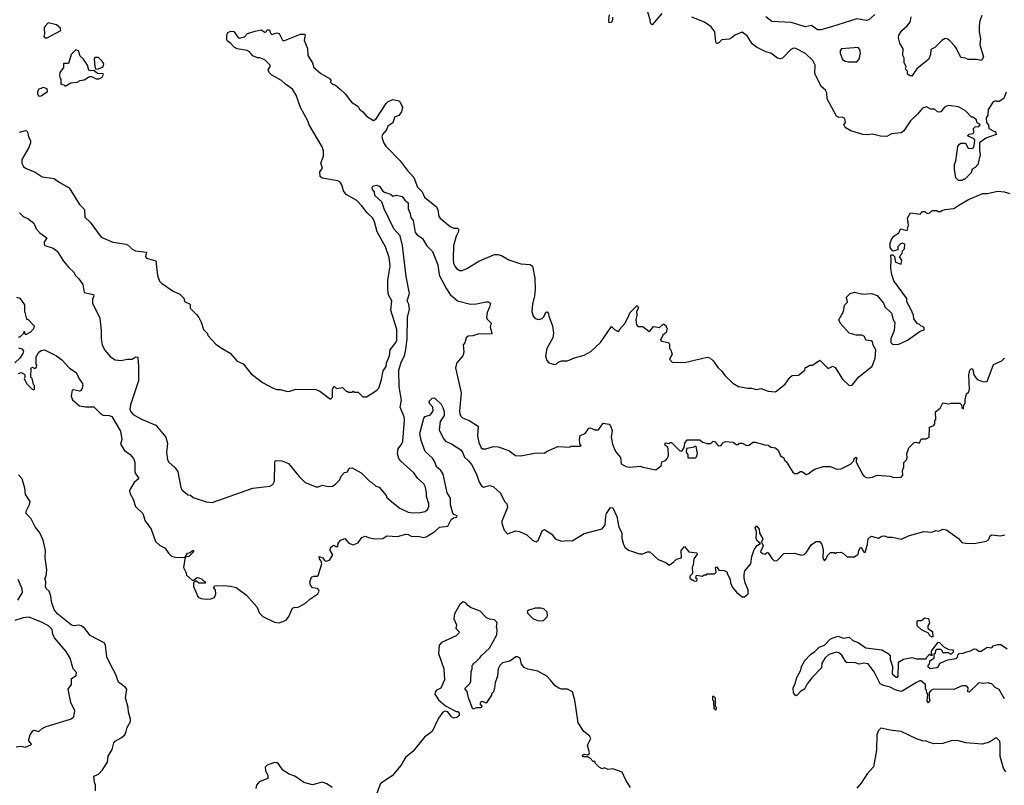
# Model space of a CAD drawing. Extents: x 2239805 to 2396427, y 665731 to 772158.
# Tile 32 of 256: x 2290466 to 2298698, y 683802 to 690206. Entities that reach past the tile are written whole.
import ezdxf

# ---------------------------------------------------------------- set-up
doc = ezdxf.new("R2010")
doc.units = 0

msp = doc.modelspace()

# ---------------------------------------------------------------- linework, layer by layer
at = {"layer": '0CON05XD'}
for points in [[(2295835, 690256.7), (2295755, 690163.8), (2295745, 690167.5), (2295739.5, 690179.5), (2295737.5, 690205), (2295705.7, 690305)], [(2295423, 690227), (2295423.3, 690205), (2295415, 690182.5), (2295395, 690180), (2295391.2, 690205), (2295397.5, 690245)], [(2298715, 689600), (2298693, 689547), (2298655, 689520), (2298635, 689520), (2298625, 689527.5), (2298605, 689517.5), (2298562.5, 689455), (2298561.7, 689408.3), (2298547.5, 689385), (2298550, 689345), (2298567, 689327), (2298570, 689295), (2298615, 689270), (2298625, 689270), (2298630, 689245), (2298545, 689213.3), (2298490, 689175), (2298490, 689115), (2298497, 689077), (2298477.5, 688995), (2298455, 688970), (2298430, 688955), (2298420, 688925), (2298365, 688870), (2298355, 688870), (2298345, 688860), (2298315, 688860), (2298293, 688883), (2298282.5, 688955), (2298282.5, 688995), (2298292.5, 689025), (2298310, 689145), (2298322.5, 689165), (2298335, 689172.5), (2298375, 689172.5), (2298395, 689130), (2298423, 689127), (2298443, 689137), (2298452.5, 689195), (2298445, 689210), (2298390, 689235), (2298405, 689247.5), (2298436.4, 689253.6), (2298442.5, 689265), (2298440, 689295), (2298455, 689310), (2298485, 689312.5), (2298497.5, 689325), (2298471.7, 689341.7), (2298465, 689366.7), (2298435, 689390), (2298425, 689390), (2298375, 689442.5), (2298315, 689476.7), (2298235, 689486.7), (2298215, 689482.5), (2298197, 689473), (2298167.5, 689435), (2298155, 689431.2), (2298140, 689435), (2298115, 689457.5), (2298085, 689457.5), (2298046.4, 689476.4), (2298015, 689466.7), (2297972.5, 689415), (2297915, 689360), (2297857.5, 689275), (2297835, 689258.8), (2297755, 689250), (2297715, 689227.5), (2297661.7, 689231.7), (2297595, 689249.2), (2297555, 689242), (2297514.2, 689244.2), (2297415, 689276), (2297367.5, 689305), (2297357.5, 689325), (2297370, 689345), (2297365, 689380), (2297345, 689390), (2297315, 689386.7), (2297295, 689397.5), (2297217.5, 689545), (2297213, 689593), (2297202.5, 689615), (2297167, 689647), (2297157, 689673), (2297113, 689753), (2297117.5, 689825), (2297097.5, 689865), (2297035, 689922.5), (2296955, 689963.3), (2296935, 689966.7), (2296913.9, 689956.1), (2296845, 689883.3), (2296825, 689877.5), (2296803, 689883), (2296746.1, 689926.1), (2296705, 689936.7), (2296625.9, 689975.9), (2296590, 690005), (2296549.3, 690069.3), (2296505, 690102.5), (2296445, 690077.5), (2296423.6, 690056.4), (2296397.7, 690042.3), (2296335, 690035.8), (2296315, 690013.8), (2296295, 690003.3), (2296285, 690020), (2296278, 690105), (2296247, 690147), (2296192.5, 690185), (2296086.4, 690226.4)], [(2297615, 690250), (2297565, 690204), (2297545, 690200), (2297465, 690213.8), (2297252.5, 690145), (2297165, 690120.9), (2297135, 690120.6), (2297085, 690155.8), (2297035, 690145.7), (2296915, 690182.3), (2296755, 690190), (2296705, 690228.1)], [(2298510.7, 690239.3), (2298493.3, 690195), (2298486.7, 690155), (2298486.7, 690105), (2298500, 690045), (2298493.3, 689995), (2298523.3, 689895), (2298507, 689863), (2298465, 689872.5), (2298395, 689872.5), (2298375, 689882.5), (2298335, 689890), (2298298.8, 689965), (2298283.9, 689983.9), (2298245, 690026.7), (2298225, 690042.5), (2298205, 690047.5), (2298175, 690032.5), (2298118.3, 689971.7), (2298082.5, 689955), (2298080.8, 689915), (2298065.8, 689875), (2297966.7, 689795), (2297925, 689733.8), (2297910, 689735), (2297897.5, 689745), (2297890, 689755), (2297890, 689775), (2297873, 689793), (2297877.5, 689815), (2297860, 689845), (2297860, 689885), (2297850, 689905), (2297851.7, 689961.7), (2297825, 690010), (2297813.3, 690055), (2297816.7, 690075), (2297840, 690115), (2297885, 690153.3), (2297911.2, 690185), (2297919.5, 690229.5)], [(2290465, 689264.4), (2290515, 689280), (2290526.4, 689276.4), (2290532.5, 689265), (2290540, 689225), (2290556.7, 689195), (2290556.7, 689175), (2290543.6, 689136.4), (2290483.6, 689036.4), (2290482.5, 689005), (2290497, 688977), (2290515, 688962.5), (2290595, 688930), (2290655, 688891.2), (2290755, 688877.5), (2290795, 688847.5), (2290879.5, 688799.5), (2290965, 688660), (2291008.3, 688618.3), (2291010, 688555), (2291055, 688512.5), (2291147, 688387), (2291243.9, 688343.9), (2291355, 688327.5), (2291375, 688317.5), (2291405, 688287.5), (2291435, 688272.5), (2291525, 688260), (2291517.5, 688225), (2291525, 688210), (2291605, 688190), (2291617.5, 688065), (2291635, 688020), (2291650.7, 688000.7), (2291750, 687935), (2291805, 687910), (2291837, 687877), (2291845, 687850), (2291890, 687825), (2291891.7, 687791.7), (2291945, 687740), (2291962.5, 687715), (2291983.3, 687675), (2292002.5, 687615), (2292035, 687580), (2292040, 687565), (2292105, 687492.5), (2292145, 687462.5), (2292225, 687417.5), (2292285, 687350), (2292335, 687327.5), (2292400, 687245), (2292495, 687172.5), (2292585, 687123.3), (2292615, 687113.3), (2292643, 687113), (2292705, 687096.7), (2292725, 687097.5), (2292775, 687116.7), (2292941.7, 687111.7), (2292975, 687097.5), (2293065, 687032.5), (2293081.7, 687048.3), (2293082.5, 687115), (2293095, 687140), (2293115, 687120), (2293165, 687130), (2293195, 687100), (2293205, 687100), (2293215, 687090), (2293245, 687090), (2293255, 687100), (2293265, 687090), (2293295, 687090), (2293335, 687050), (2293365, 687050), (2293450, 687105), (2293467.5, 687125), (2293490, 687195), (2293505, 687270), (2293530, 687305), (2293532.5, 687335), (2293558.6, 687395), (2293564, 687445), (2293611.2, 687505), (2293618, 687525), (2293618.6, 687615), (2293567.8, 687775), (2293577.1, 687855), (2293550, 687905), (2293542.5, 687947.5), (2293542.7, 688025), (2293551.8, 688078.2), (2293562.9, 688145), (2293555.7, 688215.7), (2293525.6, 688305.6), (2293455, 688432.5), (2293432.5, 688515), (2293417.1, 688545), (2293369.8, 688589.8), (2293325, 688651.2), (2293285, 688693.3), (2293194.3, 688744.3), (2293172, 688775), (2293158, 688825), (2293145, 688846.7), (2293125, 688856.7), (2292995, 688881.2), (2292976.7, 688895), (2292976.1, 688933.9), (2292997.5, 688965), (2292982.5, 689005), (2293006.7, 689065), (2293006.2, 689105), (2292995, 689142.5), (2292886.7, 689325), (2292875, 689360), (2292815, 689470), (2292777.5, 689575), (2292746.7, 689625), (2292687.5, 689665), (2292655, 689697.5), (2292575, 689742.5), (2292552.5, 689765), (2292542.5, 689785), (2292560, 689815), (2292560, 689825), (2292515, 689870), (2292475, 689887.5), (2292455, 689887.5), (2292415, 689902.5), (2292385.9, 689935.9), (2292367.7, 689947.7), (2292285, 689962.5), (2292260, 689975), (2292225, 690012.5), (2292202.5, 690025), (2292197, 690037), (2292196.7, 690075), (2292205, 690097.5), (2292230.7, 690109.3), (2292255, 690107.5), (2292288.8, 690058.8), (2292305, 690052), (2292345, 690063.3), (2292369.2, 690090.8), (2292435, 690110), (2292485, 690120), (2292515, 690100), (2292526.4, 690103.6), (2292535, 690120), (2292555, 690120), (2292561.7, 690091.7), (2292575, 690081.2), (2292615, 690096.7), (2292635, 690090), (2292664, 690035), (2292675, 690028.8), (2292815, 690084), (2292850, 690085), (2292853.3, 690075), (2292843.3, 690035), (2292871.2, 689965), (2292873.8, 689905), (2292913.8, 689843.8), (2292926.4, 689806.4), (2292984.5, 689754.5), (2293056.7, 689715), (2293070, 689695), (2293062.5, 689685), (2293080, 689665), (2293105, 689657.5), (2293145, 689623.3), (2293186.2, 689585), (2293238.8, 689515), (2293292, 689482), (2293306.1, 689456.1), (2293335.9, 689435.9), (2293365, 689397.5), (2293425, 689363.3), (2293447.5, 689375), (2293530, 689505), (2293547.7, 689522.3), (2293585, 689538), (2293635, 689526), (2293646.7, 689515), (2293666.2, 689475), (2293658.8, 689435), (2293635, 689403.8), (2293600.7, 689389.3), (2293586.9, 689343.1), (2293542.5, 689315), (2293532.5, 689285), (2293500, 689245), (2293492.5, 689225), (2293507.4, 689177.4), (2293527, 689147), (2293646.7, 689025), (2293706.1, 688946.1), (2293762.5, 688885), (2293791.9, 688805), (2293832, 688765), (2293850.9, 688720.9), (2293950.3, 688640.3), (2293961.9, 688615), (2293970.7, 688560.7), (2293980.8, 688545), (2294065, 688476), (2294095, 688462), (2294125, 688461.2), (2294135, 688452.5), (2294136, 688435), (2294113.8, 688395), (2294092.5, 688315), (2294090, 688205), (2294093.9, 688166.1), (2294105, 688143.3), (2294118.8, 688125), (2294145, 688108.8), (2294165, 688108.8), (2294205, 688123.8), (2294305, 688186.2), (2294435, 688242.5), (2294463, 688243), (2294495, 688233.3), (2294556.4, 688196.4), (2294655, 688163.8), (2294735, 688157.5), (2294753.8, 688145), (2294773.3, 688045), (2294776.7, 687955), (2294771.2, 687895), (2294752.3, 687827.7), (2294748.8, 687765), (2294753.3, 687745), (2294760, 687725), (2294775, 687707.5), (2294805, 687698.8), (2294833.6, 687706.4), (2294849.3, 687720.7), (2294865, 687760), (2294875, 687762.5), (2294887.7, 687747.7), (2294890, 687725), (2294920.8, 687645), (2294928, 687585), (2294922.5, 687545), (2294873.3, 687455), (2294860.7, 687390.7), (2294873.8, 687353.8), (2294890, 687335), (2294935, 687322.5), (2294950, 687325), (2294965, 687337.5)], [(2290675, 690053.3), (2290695, 690053.8), (2290810, 690115), (2290807.5, 690135), (2290773.6, 690163.6), (2290705, 690180), (2290675, 690147.5), (2290671.2, 690135), (2290673.6, 690086.4), (2290667.5, 690065), (2290675, 690053.3)], [(2290845, 689650), (2290893, 689677), (2290945, 689682), (2290972.5, 689697.5), (2291005, 689702.5), (2291050, 689730), (2291065, 689730), (2291105, 689711.1), (2291128.6, 689711.4), (2291155.8, 689725), (2291166.7, 689746.7), (2291162.5, 689752.5), (2291115, 689756.7), (2291085, 689780), (2291055, 689777.5), (2291045, 689782.5), (2291033.3, 689825), (2291000, 689875), (2290971.7, 689901.7), (2290956.7, 689945), (2290935, 689952.5), (2290897.5, 689915), (2290875, 689840), (2290831.7, 689838.3), (2290832.5, 689805), (2290802.5, 689765), (2290800, 689735), (2290803, 689713), (2290810, 689705), (2290810, 689665), (2290835, 689660), (2290845, 689650)], [(2297465, 689852.5), (2297485.9, 689874.1), (2297496, 689925), (2297490, 689955), (2297475, 689972.5), (2297337, 689963), (2297326.7, 689945), (2297326.7, 689925), (2297345, 689872.5), (2297368.3, 689858.3), (2297395, 689852.5), (2297465, 689852.5)], [(2291101.7, 689791.7), (2291125, 689793.3), (2291165, 689810), (2291170, 689835), (2291155, 689860), (2291125, 689890), (2291095, 689890), (2291087.5, 689875), (2291093, 689813), (2291101.7, 689791.7)], [(2290625, 689566.7), (2290645, 689570), (2290697.5, 689605), (2290696.4, 689626.4), (2290665, 689637.5), (2290625, 689623.3), (2290614.5, 689605.5), (2290616, 689585), (2290625, 689566.7)], [(2290465, 688590), (2290495, 688560), (2290535, 688542.5), (2290583, 688503), (2290602.5, 688455), (2290635, 688422.5), (2290691.7, 688381.7), (2290671.2, 688345), (2290669.3, 688329.3), (2290675, 688317.5), (2290745, 688293.8), (2290780.5, 688270.5), (2290831.2, 688185), (2290873.3, 688135), (2290916.4, 688096.4), (2290932.5, 688065), (2290959.3, 688039.3), (2290995, 687990), (2291003.6, 687923.6), (2291081.7, 687908.3), (2291086.4, 687896.4), (2291073.8, 687865), (2291073.3, 687835), (2291135, 687710), (2291147.5, 687605), (2291145.8, 687535), (2291156, 687485), (2291176, 687445), (2291225, 687386), (2291265, 687362), (2291315, 687356.2), (2291365, 687366.7), (2291405, 687366.7), (2291435, 687386.7), (2291452.5, 687382.5), (2291459.2, 687305), (2291459.2, 687185), (2291392.2, 686985), (2291387, 686947), (2291394.2, 686925), (2291415, 686902.5), (2291483.3, 686865), (2291604.1, 686814.1), (2291687.5, 686715), (2291702.5, 686665), (2291693.8, 686585), (2291702.5, 686525), (2291712.5, 686505), (2291765, 686457.5), (2291786.7, 686425), (2291813.6, 686293.6), (2291825, 686270), (2291848.3, 686251.7), (2291871.7, 686231.7), (2291895, 686230), (2291915, 686210), (2291933, 686203), (2292025, 686173.3), (2292075, 686167.5), (2292415, 686286.2), (2292557, 686303), (2292583, 686317), (2292597.5, 686345), (2292600, 686495), (2292603, 686517), (2292615, 686520), (2292657, 686517), (2292713, 686493), (2292803.6, 686383.6), (2292853.6, 686333.6), (2292945, 686297.5), (2292965, 686297.5), (2292995, 686312.5), (2293045, 686302.5), (2293080, 686305), (2293105, 686320), (2293140, 686355), (2293153, 686387), (2293181.7, 686418.3), (2293206.4, 686423.6), (2293220, 686455), (2293246.4, 686456.4), (2293320, 686415), (2293390, 686345), (2293410, 686335), (2293443, 686303), (2293470, 686295), (2293530, 686225), (2293535, 686210), (2293590.7, 686160.7), (2293645, 686120), (2293715, 686086.7), (2293755, 686080), (2293815, 686082.5), (2293855, 686092.5), (2293875, 686110), (2293887, 686133), (2293887.5, 686155), (2293867, 686217), (2293866.4, 686243.6), (2293860, 686295), (2293845, 686322.5), (2293792.3, 686372.3), (2293760, 686415), (2293652.3, 686512.3), (2293636.1, 686536.1), (2293623.3, 686575), (2293630, 686615), (2293660.7, 686659.3), (2293668.3, 686681.7), (2293683.1, 686855), (2293679.4, 686885), (2293645.6, 686965), (2293657.3, 687022.7), (2293639.5, 687135), (2293636.3, 687273.7), (2293655, 687341.2), (2293683.1, 687395), (2293693.4, 687446.6), (2293704.6, 687535), (2293708.1, 687715), (2293724.3, 687784.3), (2293718.1, 687825), (2293705.8, 687855), (2293724.1, 687915.9), (2293697.6, 688057.6), (2293666.7, 688316.7), (2293646.9, 688396.9), (2293594.5, 688455), (2293512.9, 688625), (2293492.3, 688682.3), (2293434.1, 688734.1), (2293433.3, 688765), (2293416.4, 688786.4), (2293413.3, 688805), (2293423.9, 688816.1), (2293445, 688822.5), (2293475, 688812.5), (2293502, 688772), (2293515, 688762.5), (2293567, 688747), (2293585, 688730), (2293615, 688736.7), (2293665, 688726.7), (2293685.8, 688695.8), (2293713.3, 688675), (2293714, 688625), (2293731.2, 688585), (2293735, 688552.5), (2293756.7, 688525), (2293773.3, 688425), (2293790, 688405), (2293834.3, 688374.3), (2293868.6, 688315), (2293916.2, 688266.2), (2293961.1, 688155), (2293971.2, 688091.2), (2293975, 688063.3), (2294034.3, 687954.3), (2294065.8, 687905.8), (2294125, 687853.3), (2294235, 687826.7), (2294285, 687828.8), (2294365, 687846.2), (2294386.2, 687846.2), (2294402.5, 687835), (2294395, 687800), (2294373, 687757), (2294370, 687715), (2294375, 687700), (2294407, 687667), (2294400, 687635), (2294412.5, 687585), (2294410, 687575), (2294305, 687577.5), (2294255, 687562.5), (2294215, 687560), (2294200, 687545), (2294187, 687503), (2294173, 687487), (2294178, 687425), (2294171.2, 687395), (2294121.2, 687335), (2294110, 687295), (2294157.1, 687085), (2294143.5, 686935), (2294146.6, 686906.6), (2294155.6, 686885.6), (2294166.8, 686876.8), (2294225, 686852.9), (2294300, 686805), (2294293.8, 686725), (2294305, 686670), (2294323.6, 686623.6), (2294335, 686617.5), (2294365, 686617.5), (2294425, 686636.7), (2294465, 686632.5), (2294555, 686602.5), (2294611.2, 686561.2), (2294655, 686559.2), (2294785, 686582.5), (2294855, 686580), (2294870, 686595), (2294965, 686636.7), (2295065, 686630), (2295075, 686640), (2295155, 686640), (2295160, 686645), (2295148.3, 686658.3), (2295146.1, 686696.1), (2295152.3, 686727.7), (2295192.5, 686745), (2295225, 686790), (2295235, 686792.5), (2295274.1, 686774.1), (2295306, 686774), (2295345, 686831.2), (2295395, 686822.5), (2295405, 686807.5), (2295420.7, 686770.7), (2295410.6, 686715), (2295422, 686655), (2295447.5, 686595), (2295490, 686545), (2295495, 686490), (2295535, 686467.5), (2295565, 686462.5), (2295655, 686472.5), (2295675, 686462.5), (2295785, 686440), (2295830, 686475), (2295833.6, 686506.4), (2295865, 686520), (2295885, 686540), (2295890, 686565), (2295886.7, 686616.7), (2295880, 686635), (2295863.3, 686645), (2295862.5, 686667.5), (2295895, 686660), (2295905, 686670), (2295915, 686670), (2295985, 686600), (2296005, 686600), (2296021.7, 686628.3)], [(2294965, 687337.5), (2294995, 687352.5), (2295045, 687352.5), (2295105, 687378.8), (2295185, 687400), (2295240.7, 687429.3), (2295323, 687507), (2295415, 687640), (2295440, 687615), (2295465, 687600), (2295478.3, 687601.7), (2295480, 687615), (2295525, 687663.3), (2295557.1, 687722.9), (2295566.2, 687755), (2295625, 687812.5), (2295631.7, 687811.7), (2295638.8, 687795), (2295622.5, 687765), (2295626, 687735), (2295616.2, 687695), (2295623.6, 687653.6), (2295635, 687640), (2295675, 687640), (2295725, 687600), (2295735, 687600), (2295765, 687640), (2295815, 687630), (2295845, 687660), (2295855, 687660), (2295870, 687645), (2295870, 687635), (2295880, 687625), (2295871.7, 687588.3), (2295841.7, 687568.3), (2295823.3, 687525), (2295835, 687517.5), (2295887, 687507), (2295900, 687495), (2295900, 687455), (2295910, 687445), (2295922.5, 687405), (2295900, 687365), (2295921.7, 687341.7), (2296025, 687337.5), (2296215, 687382.5), (2296235, 687377.5), (2296263, 687353), (2296305, 687292.5), (2296337.5, 687265), (2296365, 687227.5), (2296427.5, 687165), (2296475, 687136.7), (2296555, 687123.3), (2296585, 687123.3), (2296625, 687113.3), (2296665, 687120), (2296725, 687100), (2296785, 687092.5), (2296865, 687157.5), (2296905, 687212.5), (2296925, 687230), (2296978.3, 687231.7), (2297030, 687275), (2297035, 687300), (2297045, 687300), (2297073, 687317), (2297095, 687317.5), (2297155, 687357.5), (2297225, 687287.5), (2297265, 687307.5), (2297285, 687297.5), (2297345, 687200), (2297400, 687145), (2297425, 687147.5), (2297480, 687215), (2297593.6, 687306.4), (2297618, 687375), (2297623.9, 687443.9), (2297602.3, 687482.3), (2297595, 687510), (2297585, 687520), (2297540, 687525), (2297530, 687555), (2297507, 687567), (2297458.3, 687568.3), (2297400, 687585), (2297327.5, 687665), (2297313.6, 687696.4), (2297352.5, 687765), (2297362.5, 687817.5), (2297387, 687843), (2297380, 687885), (2297410, 687915), (2297445, 687927.5), (2297515, 687910), (2297586.4, 687916.4), (2297635, 687897.5), (2297687.5, 687835), (2297700, 687805), (2297755, 687750), (2297768.3, 687698.3), (2297781.7, 687671.7), (2297777.5, 687605), (2297750, 687535), (2297750, 687505), (2297765, 687490), (2297815, 687492.5), (2297890, 687525), (2297995, 687600), (2298028.3, 687611.7), (2298028.3, 687628.3), (2298015, 687640), (2298001.7, 687641.7), (2297985, 687660), (2297971.7, 687661.7), (2297943, 687703), (2297937.5, 687735), (2297917.5, 687785), (2297882.5, 687845), (2297882.5, 687875), (2297775, 688022.5), (2297758.8, 688075), (2297748.8, 688125), (2297752.5, 688205), (2297748.3, 688231.7), (2297755, 688240), (2297765, 688240), (2297780, 688225), (2297787, 688177), (2297835, 688160), (2297841.2, 688195), (2297822.5, 688225), (2297845, 688250), (2297848.3, 688271.7), (2297865, 688290), (2297867, 688327), (2297845, 688337.5), (2297829.3, 688330.7), (2297807.5, 688305), (2297808.3, 688281.7), (2297765, 688270), (2297745, 688300), (2297743.9, 688336.1), (2297753.9, 688366.1), (2297773.9, 688396.1), (2297816.4, 688423.6), (2297830, 688455), (2297886.7, 688443.3), (2297896.4, 688486.4), (2297890, 688545), (2297915, 688590), (2297995, 688580), (2298015, 688600), (2298035, 688600), (2298048.3, 688588.3), (2298061.7, 688588.3), (2298075, 688590), (2298095, 688610), (2298135, 688610), (2298145, 688600), (2298165, 688600), (2298175, 688610), (2298203, 688617), (2298275, 688627.5), (2298316.7, 688653.3), (2298398.3, 688701.7), (2298518.3, 688751.7), (2298555, 688752.5), (2298645, 688772.5), (2298696.4, 688766.4), (2298745, 688752.5)], [(2290440, 687885), (2290466.4, 687876.4), (2290505, 687820), (2290507, 687767), (2290521.7, 687701.7), (2290535, 687700), (2290587.5, 687645), (2290580.7, 687619.3), (2290555, 687592.5), (2290515, 687570), (2290510, 687595), (2290501.7, 687598.3), (2290498.3, 687581.7), (2290468.3, 687551.7), (2290455, 687550)], [(2290455, 687461.2), (2290485, 687452.5), (2290496.7, 687436.7), (2290492, 687415), (2290465.8, 687375), (2290425, 687334.3)], [(2290455, 687245.8), (2290477.5, 687255), (2290500, 687245), (2290507.5, 687235), (2290510, 687215), (2290502.5, 687205), (2290523.9, 687163.9), (2290570, 687115), (2290585, 687110), (2290590, 687115), (2290590, 687145), (2290580, 687155), (2290570, 687205), (2290560, 687215), (2290562.5, 687295), (2290575, 687300), (2290585, 687290), (2290595, 687290), (2290605, 687300), (2290610, 687315), (2290602.5, 687325), (2290603.3, 687385), (2290625, 687426), (2290645, 687439.2), (2290673, 687443), (2290773.6, 687393.6), (2290819.5, 687359.5), (2290882.3, 687292.3), (2290936.7, 687255), (2290963, 687203), (2290992.3, 687162.3), (2290994, 687145), (2290985.6, 687115)], [(2296021.7, 686628.3), (2296027.5, 686665), (2296047, 686693), (2296151.2, 686691.2), (2296175, 686671.2), (2296215, 686660), (2296245, 686660), (2296265, 686680), (2296280, 686675), (2296305, 686642.5), (2296330, 686645), (2296345, 686667.5), (2296365, 686676.7), (2296431.7, 686671.7), (2296455, 686652.5), (2296475, 686652.5), (2296485, 686662.5), (2296505, 686663.3), (2296545, 686643.8), (2296563.6, 686646.4), (2296595, 686672.5), (2296615, 686672.5), (2296695, 686648.8), (2296725, 686647.5), (2296745, 686630), (2296786.1, 686626.1), (2296806.1, 686606.1), (2296827, 686557), (2296855, 686540), (2296861.7, 686521.7), (2296875, 686510), (2296930.7, 686420.7), (2296945, 686410), (2296965, 686410), (2296993, 686427), (2297005, 686427.5), (2297045, 686402.5), (2297065, 686410), (2297085, 686430), (2297115, 686447.5), (2297185, 686467.5), (2297245, 686467.5), (2297295, 686447.5), (2297335, 686450), (2297413, 686487), (2297440, 686515), (2297443.3, 686535), (2297456.1, 686546.1), (2297466.2, 686535), (2297458.3, 686521.7), (2297460, 686505), (2297513.3, 686405), (2297527.5, 686385), (2297555, 686373.3), (2297595, 686380), (2297635, 686396.2), (2297745, 686387.5), (2297775, 686377.5), (2297835, 686380), (2297850, 686395), (2297847.5, 686435), (2297857.5, 686465), (2297858.3, 686501.7), (2297880, 686525), (2297885, 686540), (2297883.3, 686575), (2297900, 686625), (2297945, 686670), (2297961.7, 686671.7), (2297987, 686663), (2298005, 686700), (2298045, 686700), (2298070, 686715), (2298073, 686797), (2298109.3, 686810.7), (2298117.5, 686825), (2298118.3, 686851.7), (2298127, 686863), (2298122.5, 686925), (2298163, 686957), (2298185, 687000), (2298235, 686992.5), (2298255, 686997.5), (2298327, 686997), (2298340, 686985), (2298341.7, 686961.7), (2298358.3, 686951.7), (2298360, 686985), (2298370, 686995), (2298370, 687025), (2298383, 687077), (2298398.3, 687091.7), (2298407.5, 687112.5), (2298402.5, 687235), (2298410, 687275), (2298420, 687285), (2298427, 687287), (2298435, 687280), (2298442.5, 687235), (2298470, 687195), (2298525, 687177.5), (2298555, 687180), (2298607, 687323), (2298677, 687353), (2298700, 687375)], [(2290985.6, 687115), (2290975, 687102), (2290965, 687100), (2290915, 687110), (2290903.6, 687106.4), (2290897, 687057), (2290907.5, 687025), (2290965, 686976.7), (2291016.4, 686966.4), (2291085, 686967.5), (2291137.5, 686915), (2291165, 686897.5), (2291213.8, 686896.2), (2291235, 686885.8), (2291308.1, 686765), (2291319.4, 686695), (2291308.8, 686655), (2291343.4, 686603.4), (2291389.8, 686569.8), (2291417.1, 686535), (2291428.6, 686505), (2291428, 686425), (2291436, 686405), (2291460, 686375), (2291460, 686365), (2291424, 686335), (2291392, 686285), (2291384, 686265), (2291389.5, 686239.5), (2291413.8, 686195), (2291433.3, 686135), (2291496.7, 686075), (2291515, 686010), (2291533, 685993), (2291565, 685943.3), (2291601.7, 685841.7), (2291635, 685811.2), (2291683.3, 685785), (2291708.8, 685745), (2291735, 685718.8), (2291769.3, 685709.3), (2291835, 685707.5), (2291850, 685710), (2291870, 685745), (2291891.7, 685748.3), (2291910, 685765), (2291920, 685765), (2291920, 685755), (2291880, 685715), (2291850, 685710), (2291836.7, 685625), (2291856.2, 685585), (2291860, 685560), (2291908.3, 685518.3), (2291921.7, 685518.3), (2291943, 685537), (2291955, 685540), (2291985, 685530), (2292001.7, 685511.7), (2292020, 685505), (2292017.5, 685492.5), (2291965, 685492.5), (2291945, 685510), (2291935, 685510), (2291920, 685495), (2291920, 685465), (2291957.5, 685375), (2291983.9, 685363.9), (2292025, 685358.8), (2292065, 685361.2), (2292095, 685373.3), (2292106.2, 685405), (2292102.5, 685435), (2292090, 685455), (2292095, 685470), (2292173.6, 685473.6), (2292228.3, 685468.3), (2292275, 685456), (2292362.7, 685392.7), (2292447.5, 685295), (2292471.7, 685241.7), (2292497.5, 685215), (2292595, 685168), (2292635, 685162), (2292695, 685183.8), (2292715.9, 685214.1), (2292747.5, 685285), (2292765, 685293.3), (2292785, 685290), (2292805, 685296.7), (2292855, 685326.2), (2292891.1, 685358.9), (2292958.8, 685405), (2292970, 685425), (2292965, 685440), (2292955, 685447.5), (2292913.6, 685453.6), (2292897.5, 685475), (2292892.5, 685505), (2292907, 685543), (2292925, 685552.5), (2292955, 685550), (2292961.7, 685558.3), (2292993.3, 685655), (2292987, 685677), (2292972.5, 685695), (2292970, 685715), (2293000, 685705), (2293013.3, 685683.3), (2293025, 685677.5), (2293057.5, 685685), (2293080, 685725), (2293080, 685735), (2293062.5, 685765), (2293065, 685790), (2293080, 685805), (2293095, 685810), (2293105, 685800), (2293125, 685800), (2293127.5, 685825), (2293147, 685853), (2293185, 685867.5), (2293217, 685827), (2293255, 685813.3), (2293295, 685830), (2293327.5, 685875), (2293355, 685885.8), (2293391.7, 685871.7), (2293435.8, 685864.2), (2293502.7, 685867.3), (2293535, 685890), (2293625.7, 685884.3), (2293695, 685902.1), (2293715, 685899.5), (2293745, 685882.5), (2293795, 685884.6), (2293845, 685876), (2293865, 685879.6), (2293936.5, 685925), (2293975, 685961.1), (2294045, 685970), (2294074, 686026), (2294091.8, 686038.2), (2294121.2, 686045), (2294123.8, 686055), (2294096.1, 686066.1), (2294087.2, 686077.2), (2294067.6, 686147.6), (2294067.1, 686205), (2294038.8, 686248.8), (2294006.7, 686405), (2293986.2, 686436.2), (2293951.8, 686465), (2293937.3, 686507.3), (2293917, 686537), (2293855, 686594), (2293822.9, 686685), (2293812.5, 686745), (2293846.1, 686873.9), (2293855, 686886.7), (2293900.5, 686899.5), (2293922.9, 686935), (2293919.4, 686965), (2293893.1, 686995), (2293889.2, 687015), (2293915, 687041.2), (2293935, 687043.3), (2293989.3, 686989.3), (2294005, 686963.3), (2294014.6, 686925), (2294013.6, 686896.4), (2293980, 686845), (2293973.3, 686775), (2294006.2, 686705), (2294025, 686681.2), (2294075, 686658), (2294155, 686608.8), (2294169.1, 686589.1), (2294185, 686546), (2294217, 686517), (2294243.5, 686485), (2294285.3, 686405.3), (2294308.2, 686338.2), (2294327.3, 686307.3), (2294345, 686296.2), (2294395, 686310), (2294425, 686302.5), (2294485.8, 686245.8), (2294520, 686175), (2294537.5, 686155), (2294543.3, 686125), (2294497.7, 686012.3), (2294496, 685995), (2294515.8, 685935), (2294545, 685906), (2294615, 685931.2), (2294645, 685926.2), (2294705, 685896), (2294755, 685848.8), (2294785, 685837.5), (2294803.6, 685856.4), (2294835, 685930), (2294855, 685942.5), (2294913.9, 685903.9), (2294942.3, 685862.3), (2294995, 685844.4), (2295045, 685850.7), (2295085, 685846.2), (2295185, 685908.6), (2295335, 685946.7), (2295360.6, 685979.4), (2295366.4, 686053.6), (2295373.3, 686075), (2295405, 686126.7), (2295425, 686123.3), (2295459.3, 686049.3), (2295475, 685960), (2295500, 685915), (2295499.3, 685869.3), (2295513.8, 685815), (2295526, 685795), (2295555, 685770), (2295648.3, 685738.3), (2295675, 685738.8), (2295715, 685756), (2295735, 685753.8), (2295805, 685690), (2295867.5, 685665), (2295895, 685643.3), (2295935, 685670.8), (2295956.1, 685693.9), (2296000, 685705), (2295997.5, 685765), (2296025, 685800), (2296060, 685755), (2296126, 685746), (2296131.2, 685735), (2296103.3, 685695), (2296097.5, 685645), (2296087.5, 685625), (2296090, 685575), (2296068.3, 685551.7), (2296070, 685535), (2296085, 685520), (2296095, 685520), (2296105, 685510), (2296128.3, 685511.7), (2296130, 685525), (2296120, 685535), (2296125, 685560), (2296175, 685550), (2296188.3, 685561.7), (2296207, 685563), (2296215, 685570), (2296275, 685570), (2296290, 685585), (2296282.5, 685625), (2296295, 685630), (2296311.7, 685601.7), (2296355, 685600), (2296380, 685585), (2296380, 685575), (2296407, 685527), (2296407.5, 685495), (2296426.4, 685456.4), (2296458.3, 685418.3), (2296505, 685377.5), (2296525, 685377.5), (2296557, 685403), (2296557.5, 685435), (2296532.5, 685495), (2296522.5, 685535), (2296522.5, 685565), (2296530, 685595), (2296577.5, 685655), (2296586.7, 685715), (2296606.7, 685775), (2296632.7, 685807.3), (2296660, 685825), (2296634.3, 685844.3), (2296624, 685865), (2296626.7, 685925), (2296616.2, 685955), (2296625, 685973.3), (2296647.5, 685945), (2296651.2, 685911.2), (2296678, 685865), (2296666.7, 685835), (2296681.2, 685805), (2296660, 685755), (2296675, 685740), (2296695, 685734), (2296715, 685750), (2296725, 685747.5), (2296757, 685697), (2296775, 685680), (2296798.3, 685681.7), (2296855, 685740), (2296945, 685742.5), (2296998.3, 685728.3), (2297025, 685732.5), (2297045, 685752.5), (2297085, 685817.5), (2297125, 685842.5), (2297155, 685840), (2297172.5, 685815), (2297182.5, 685775), (2297180, 685705), (2297195, 685680), (2297210, 685695), (2297220, 685725), (2297245, 685750), (2297275, 685750), (2297285, 685740), (2297295, 685750), (2297331.7, 685751.7), (2297355, 685740), (2297383.6, 685713.6), (2297445, 685713.3), (2297477.5, 685735), (2297482.5, 685765), (2297495, 685790), (2297505, 685790), (2297520, 685755), (2297535, 685750), (2297555, 685820), (2297560.8, 685865), (2297584.3, 685885.7), (2297645, 685868.8), (2297675, 685886.2), (2297695, 685890), (2297725, 685877.5), (2297763, 685877), (2297835, 685860), (2297905, 685892.9), (2298025, 685924), (2298091.7, 685918.3), (2298125, 685932.5), (2298151.7, 685928.3), (2298185, 685943.3), (2298215, 685940), (2298315, 685866.2), (2298344.3, 685834.3), (2298375, 685827.5), (2298445, 685825.7), (2298547.5, 685845), (2298566.7, 685855), (2298580, 685890), (2298593.6, 685896.4), (2298665, 685890), (2298703.6, 685896.4)], [(2296115, 686540), (2296125, 686550), (2296131.7, 686578.3), (2296122.5, 686635), (2296115, 686640), (2296095, 686628.8), (2296041.7, 686618.3), (2296038.3, 686588.3), (2296052.5, 686565), (2296051.7, 686541.7), (2296115, 686540)], [(2291100, 683755), (2291100, 683805), (2291090, 683825), (2291085, 683880), (2291125, 683896.7), (2291158.7, 683931.3), (2291198.8, 683995), (2291204.2, 684045.8), (2291237.7, 684102.3), (2291251.7, 684158.3), (2291265, 684172.5), (2291315, 684198.8), (2291343.8, 684225), (2291357.3, 684252.7), (2291364.2, 684285.8), (2291391.9, 684335), (2291393.1, 684355), (2291375.6, 684415), (2291373, 684453), (2291350, 684535), (2291362, 684605), (2291351.2, 684621.2), (2291293.3, 684665), (2291267.5, 684735), (2291233, 684797), (2291195, 684877.5), (2291182.5, 684975), (2291171.2, 684995), (2291055, 685054.2), (2291010.8, 685115), (2290985, 685134.3), (2290965, 685142), (2290915, 685136.2), (2290895, 685143.3), (2290785, 685233.8), (2290756.4, 685266.4), (2290733.3, 685325), (2290726.7, 685385), (2290713.3, 685425), (2290688.3, 685448.3), (2290682.3, 685462.3), (2290683.9, 685503.9), (2290676.7, 685535), (2290688, 685555), (2290693, 685603), (2290678.9, 685705), (2290680.5, 685765), (2290662.5, 685852.5), (2290633.6, 685913.6), (2290594, 685965), (2290562.3, 686032.3), (2290521.2, 686075), (2290518.8, 686095), (2290549.1, 686150.9), (2290552.9, 686175), (2290515.5, 686235), (2290507.9, 686287.9), (2290485.6, 686365.6), (2290455, 686400)], [(2290450.5, 685349.5), (2290488, 685415), (2290486.2, 685445), (2290453, 685523)], [(2295573.3, 683785), (2295533.3, 683845), (2295501.7, 683911.7), (2295425, 683939.2), (2295385, 683933.3), (2295355, 683947.5), (2295335, 683940), (2295310, 683955), (2295280, 683985), (2295275, 684000), (2295261.7, 684001.7), (2295235, 684030), (2295215, 684040), (2295175, 684040), (2295172.5, 684055), (2295185, 684062.5), (2295215, 684057.5), (2295227.5, 684065), (2295230, 684075), (2295213, 684137), (2295240, 684195), (2295230, 684215), (2295183.6, 684253.6), (2295133.8, 684323.8), (2295108, 684515), (2295086.7, 684585), (2295045, 684606.2), (2294996.4, 684606.4), (2294973.9, 684613.9), (2294944.1, 684634.1), (2294905, 684682.5), (2294872.5, 684715), (2294797.7, 684757.7), (2294715, 684773.3), (2294685, 684787.5), (2294662.5, 684815), (2294650, 684865), (2294627, 684877), (2294613, 684877), (2294565, 684840), (2294503, 684827), (2294480, 684805), (2294467.5, 684775), (2294460, 684715), (2294440.7, 684659.3), (2294436.7, 684615), (2294427, 684583), (2294411.7, 684568.3), (2294410, 684555), (2294365, 684490), (2294335, 684502.5), (2294320.7, 684499.3), (2294312.5, 684485), (2294330, 684465), (2294325, 684450), (2294285, 684450), (2294255, 684440), (2294217.5, 684535), (2294207, 684587), (2294190, 684605), (2294190, 684615), (2294230, 684655), (2294237, 684673), (2294240, 684755), (2294250, 684775), (2294250, 684805), (2294260, 684815), (2294260, 684825), (2294275, 684830), (2294315, 684870), (2294323.6, 684886.4), (2294395, 684950), (2294455, 685060), (2294457.5, 685105), (2294452.5, 685125), (2294457.5, 685165), (2294437, 685187), (2294395, 685192.5), (2294366.4, 685206.4), (2294315, 685257.5), (2294235, 685290), (2294212.5, 685305), (2294195, 685327.5), (2294175, 685337.5), (2294146.7, 685315), (2294101.2, 685235), (2294096.2, 685195), (2294116.7, 685145), (2294113.3, 685115), (2294140, 685085), (2294136.4, 685073.6), (2294115, 685052.5), (2293993, 684997), (2293972.5, 684975), (2293966.7, 684905), (2294012.5, 684775), (2294017.5, 684685), (2293986.7, 684613.3), (2293950.7, 684599.3), (2293938.3, 684581.7), (2293937.5, 684565), (2293967, 684517), (2294025, 684467.5), (2294115, 684420), (2294128.3, 684418.3), (2294140, 684405), (2294140, 684385), (2294121.7, 684368.3), (2294095, 684363.3), (2294076.1, 684376.1), (2294045, 684418), (2294025, 684422.9), (2294003.8, 684415), (2293966.7, 684365), (2293915, 684252.5), (2293850, 684205), (2293752.7, 684085), (2293692.9, 684035), (2293651.2, 683968.8), (2293579.9, 683880.1), (2293481.9, 683818.1), (2293444.6, 683715.4)], [(2294805, 685177.5), (2294845, 685180), (2294875, 685210), (2294880, 685225), (2294875, 685250), (2294850, 685275), (2294825, 685282.5), (2294775, 685282.5), (2294723, 685267), (2294710, 685255), (2294715, 685240), (2294760, 685195), (2294805, 685177.5)], [(2290435, 684123.6), (2290475, 684130.4), (2290515, 684120.5), (2290559.5, 684140.5), (2290563.3, 684145), (2290542.5, 684175), (2290542.5, 684185), (2290552.5, 684225), (2290575, 684257.5), (2290585, 684262.5), (2290626.4, 684253.6), (2290653, 684277), (2290686.4, 684293.6), (2290890, 684355), (2290917.5, 684375), (2290927.5, 684425), (2290892.5, 684495), (2290872.5, 684605), (2290900, 684645), (2290900, 684695), (2290938.3, 684721.7), (2290940, 684745), (2290912.5, 684775), (2290886.7, 684865), (2290855, 684922.5), (2290756.7, 685035), (2290743.3, 685065), (2290737.5, 685105), (2290706, 685135), (2290655, 685164.5), (2290545, 685207.9), (2290495, 685203.6), (2290425, 685181.2)], [(2298095, 685040), (2298075, 685052.5), (2298063.3, 685073.3), (2298005, 685103.3), (2297970, 685135), (2297970, 685175), (2297975, 685180), (2298005, 685180), (2298035, 685202.5), (2298065, 685197.5), (2298073, 685157), (2298060, 685135), (2298060, 685115), (2298097.5, 685087.5), (2298100, 685045), (2298095, 685040)], [(2298700, 684525), (2298655, 684602.5), (2298620.7, 684620.7), (2298595, 684650), (2298573, 684653), (2298565, 684660), (2298525, 684653.3), (2298485, 684660), (2298405, 684580), (2298392.5, 684585), (2298397, 684617), (2298385, 684630), (2298373, 684633), (2298345, 684633.3), (2298275, 684603.8), (2298103.6, 684606.4), (2298083.6, 684596.4), (2298070, 684575), (2298070, 684535), (2298076.7, 684515), (2298067.5, 684495), (2298063, 684493), (2298052.5, 684505), (2298060, 684565), (2298050, 684575), (2298047, 684597), (2298040, 684605), (2298040, 684645), (2298000, 684675), (2297993, 684677), (2297965, 684662.5), (2297845, 684588.8), (2297835, 684586.2), (2297785, 684602), (2297744.3, 684624.3), (2297687.7, 684637.7), (2297661.4, 684651.4), (2297610, 684750), (2297559.2, 684819.2), (2297525, 684822.5), (2297485, 684814.2), (2297445, 684830), (2297385, 684826.7), (2297373.3, 684835), (2297339.7, 684889.7), (2297315, 684910), (2297295, 684916.7), (2297230, 684895), (2297200.7, 684869.3), (2297172.5, 684825), (2297170, 684785), (2297087.7, 684702.3), (2297049.5, 684650.5), (2297026.7, 684605), (2296994.2, 684585.8), (2296966.7, 684555), (2296955, 684551.2), (2296936.7, 684575), (2296932, 684615), (2296950, 684655), (2296962.5, 684705), (2296996.7, 684765), (2297003.3, 684795), (2297030, 684845), (2297077.5, 684895), (2297115, 684922.5), (2297151.2, 684958.8), (2297195, 684973.3), (2297245, 685027.5), (2297305, 685050), (2297355, 685033.3), (2297401.7, 685041.7), (2297432.7, 685012.7), (2297475, 684995.8), (2297541.3, 684951.3), (2297675, 684936), (2297725.8, 684905.8), (2297742.5, 684885), (2297743.8, 684855), (2297762, 684795), (2297760, 684735), (2297795, 684706.7), (2297805, 684707.5), (2297810, 684715), (2297813.8, 684826.2), (2297821.2, 684838.8), (2297855, 684856.7), (2297925, 684870), (2297965, 684861.2), (2298045, 684860), (2298050, 684875), (2298071.7, 684898.3), (2298085, 684890), (2298098.3, 684891.7), (2298090, 684905), (2298090, 684925), (2298145, 685000), (2298155, 684997.5), (2298195, 684957.5), (2298235, 684937.5), (2298270, 684935), (2298270, 684915), (2298255, 684900), (2298245, 684900), (2298235, 684910), (2298185, 684910), (2298180, 684925), (2298167, 684937), (2298131.7, 684938.3), (2298121.7, 684928.3), (2298120, 684905), (2298110, 684895), (2298108.3, 684861.7), (2298071.7, 684838.3), (2298070, 684815), (2298060, 684805), (2298060, 684795), (2298078.3, 684778.3), (2298135, 684787.5), (2298147.5, 684795), (2298160, 684825), (2298225, 684852.5), (2298297, 684863), (2298307, 684873), (2298311.7, 684898.3), (2298320, 684905), (2298355, 684906.7), (2298374.1, 684915.9), (2298415, 684926.7), (2298445, 684942.5), (2298461.7, 684941.7), (2298485, 684923.8), (2298505, 684923.8), (2298555, 684957.5), (2298595, 684953.3), (2298605, 684970), (2298645, 684981.2), (2298668.8, 684978.8), (2298722.5, 684945)], [(2296285, 684430), (2296272.5, 684442.5), (2296270, 684505), (2296260, 684515), (2296260, 684545), (2296265, 684550), (2296280, 684535), (2296280, 684465), (2296290, 684455), (2296285, 684430)], [(2298663.8, 684145), (2298660.7, 684170.7), (2298635, 684197.5), (2298623.9, 684196.1), (2298575, 684163.3), (2298513, 684147), (2298376.4, 684156.4), (2298305, 684176.2), (2298255, 684173.3), (2298185, 684151.2), (2298105, 684148.8), (2298045, 684170.8), (2298015, 684173.8), (2297965, 684190), (2297835, 684252.5), (2297745, 684262.5), (2297665, 684280), (2297645, 684260), (2297632.9, 684225), (2297629.4, 684095), (2297605, 683957.5), (2297551.7, 683898.3), (2297500.7, 683819.3), (2297465, 683777.5)], [(2298710, 683915), (2298692.5, 683945), (2298663.6, 684043.6), (2298663.8, 684145)], [(2293078.9, 683785), (2293034, 683815), (2292995, 683827.1), (2292915, 683806.2), (2292842.5, 683825), (2292765, 683878.8), (2292720, 683895), (2292665, 683927.5), (2292630.9, 683980.9), (2292615, 683990), (2292595, 683991.9), (2292535, 683970), (2292518, 683955), (2292521.4, 683925), (2292541.4, 683885), (2292539.5, 683860.5), (2292469.1, 683830.9), (2292445, 683802.5), (2292439.7, 683775)]]:
    msp.add_lwpolyline(points, dxfattribs=at)

doc.saveas('drawing.dxf')
